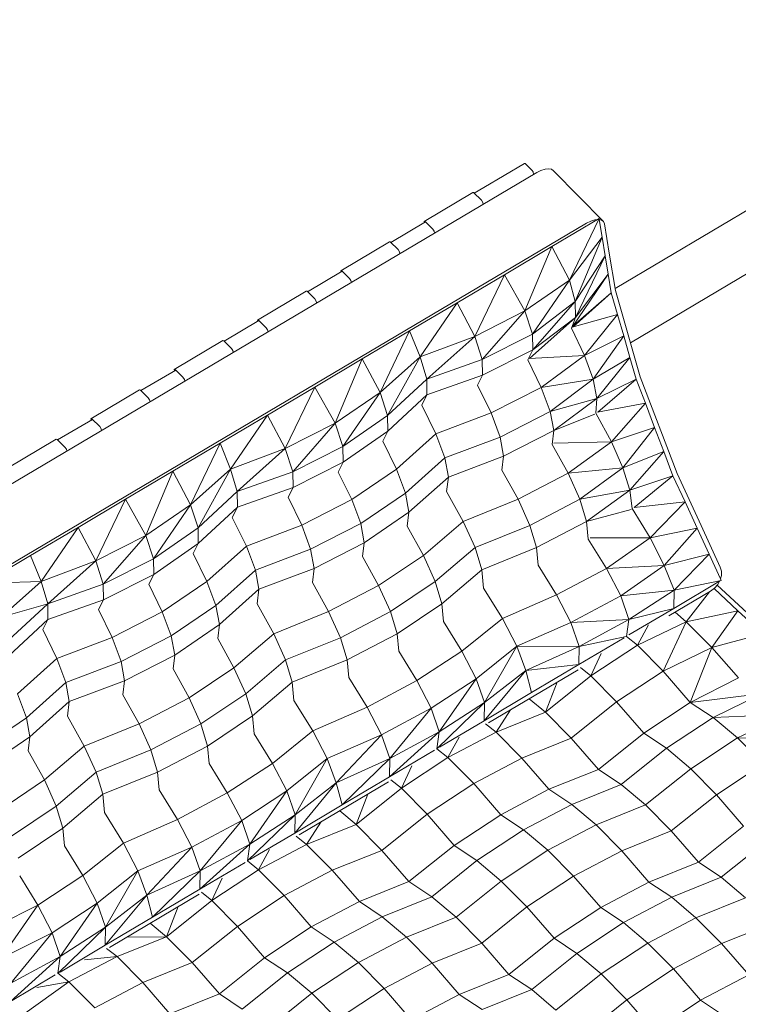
# Model space of a CAD drawing. Header units: millimetres. Extents: x -36631 to 27388, y -24993 to 6945.
# Tile 28 of 64: x -18768 to -18162, y -9602 to -8774. Entities that reach past the tile are written whole.
import ezdxf

# ---------------------------------------------------------------- set-up
doc = ezdxf.new("R2010")
doc.units = ezdxf.units.MM
doc.header["$MEASUREMENT"] = 0
doc.linetypes.add('Wipeout_Contour', pattern=[1000, 0, -1000])
doc.layers.add('Nuevo_09_EI_Mobiliari general', color=7, linetype='Continuous')
doc.layers.add('Nuevo_Ventanas Archicad', color=7, linetype='Continuous')
doc.layers.add('Nuevo_09_EI_Mobiliari general_Pluma_Nº__1', color=7, linetype='Continuous', lineweight=5)
doc.layers.add('Nuevo_Ventanas Archicad_Pluma_Nº__1', color=7, linetype='Continuous', lineweight=5)

# ---------------------------------------------------------------- blocks, each defined once
blk = doc.blocks.new('Elem Sección_344_1')
at = {"layer": 'Nuevo_Ventanas Archicad_Pluma_Nº__1', "color": 7, "linetype": 'Continuous', "lineweight": 5}
for p, q in [((-18266.14, -8999.71), (-18135.55, -8922.37)), ((-18120.89, -8967.1), (-18253.21, -9045.46))]:
    blk.add_line(p, q, dxfattribs=at)
at = {"color": 254, "linetype": 'Wipeout_Contour', "lineweight": 0, "ltscale": 80363.943938}
blk.add_wipeout([(-17456.96, -7785.31), (-19150.3, -8788.12), (-19144.06, -8795.1), (-17450.72, -7792.3)], dxfattribs=at).dxf.layer = 'Nuevo_Ventanas Archicad'
blk = doc.blocks.new('Elem Sección_355_1')
at = {"layer": 'Nuevo_09_EI_Mobiliari general_Pluma_Nº__1', "color": 7, "linetype": 'Continuous', "lineweight": 5}
for p, q in [((-18342.49, -8894.47), (-18376.82, -8914.8)), ((-18342.49, -8894.47), (-18342, -8894.5)), ((-18342, -8894.5), (-18335.89, -8900.47)), ((-18332.16, -8902.2), (-18950.08, -9268.14)), ((-18335.89, -8900.47), (-18335.16, -8901.64)), ((-18335.16, -8901.64), (-18334.71, -8903.71)), ((-18328.56, -8900.39), (-18332.16, -8902.2)), ((-18325.11, -8899.29), (-18328.56, -8900.39)), ((-18322.04, -8898.97), (-18325.11, -8899.29)), ((-18319.57, -8899.46), (-18322.04, -8898.97)), ((-18317.86, -8900.72), (-18319.57, -8899.46)), ((-18317.86, -8900.72), (-18275.88, -8943.43)), ((-18386.07, -8919.05), (-18427, -8943.29)), ((-18386.07, -8919.05), (-18385.29, -8919.09)), ((-18385.29, -8919.09), (-18378.67, -8925.55)), ((-18376.82, -8914.8), (-18384.83, -8919.54)), ((-18378.67, -8925.55), (-18377.51, -8927.41)), ((-18377.51, -8927.41), (-18377.19, -8928.87)), ((-18425.76, -8943.78), (-18454.99, -8961.09)), ((-18426.76, -8944.38), (-18427, -8943.29)), ((-18427, -8943.29), (-18426.22, -8943.33)), ((-18426.22, -8943.33), (-18419.6, -8949.79)), ((-18279.54, -8940.96), (-18319.45, -8964.6)), ((-18279.54, -8940.96), (-18304.45, -8992.86)), ((-18286.59, -8943.1), (-18290.19, -8944.91)), ((-18283.14, -8942), (-18286.59, -8943.1)), ((-18280.9, -8941.77), (-18283.14, -8942)), ((-18279.54, -8940.96), (-18279.4, -8941.81)), ((-18279.4, -8941.81), (-18276.98, -8956.58)), ((-18277.59, -8942.17), (-18279.4, -8941.81)), ((-18275.88, -8943.43), (-18277.59, -8942.17)), ((-18275.05, -8945.38), (-18275.88, -8943.43)), ((-18290.19, -8944.91), (-18908.11, -9310.84)), ((-18419.6, -8949.79), (-18418.44, -8951.65)), ((-18418.44, -8951.65), (-18418.12, -8953.11)), ((-18270.99, -8970.17), (-18275.05, -8945.38)), ((-18456.23, -8960.6), (-18497.16, -8984.84)), ((-18456.23, -8960.6), (-18455.46, -8960.64)), ((-18455.46, -8960.64), (-18448.84, -8967.11)), ((-18276.98, -8956.58), (-18304.45, -8992.86)), ((-18276.98, -8956.58), (-18299.78, -9010.64)), ((-18276.98, -8956.58), (-18274.42, -8972.2)), ((-18448.84, -8967.11), (-18447.67, -8968.96)), ((-18447.67, -8968.96), (-18447.36, -8970.42)), ((-18319.45, -8964.6), (-18359.36, -8988.23)), ((-18319.45, -8964.6), (-18342.25, -9018.65)), ((-18319.45, -8964.6), (-18304.45, -8992.86)), ((-18274.42, -8972.2), (-18299.78, -9010.64)), ((-18274.42, -8972.2), (-18299.33, -9024.1)), ((-18274.42, -8972.2), (-18271.86, -8987.82)), ((-18270.99, -8970.17), (-18265.86, -9001.41)), ((-18495.92, -8985.33), (-18525.16, -9002.65)), ((-18496.93, -8985.93), (-18497.16, -8984.84)), ((-18497.16, -8984.84), (-18496.39, -8984.88)), ((-18496.39, -8984.88), (-18489.77, -8991.35)), ((-18489.77, -8991.35), (-18488.6, -8993.2)), ((-18488.6, -8993.2), (-18488.29, -8994.66)), ((-18359.36, -8988.23), (-18399.26, -9011.86)), ((-18359.36, -8988.23), (-18384.27, -9040.13)), ((-18359.36, -8988.23), (-18342.25, -9018.65)), ((-18304.45, -8992.86), (-18342.25, -9018.65)), ((-18304.45, -8992.86), (-18335.72, -9038.31)), ((-18304.45, -8992.86), (-18299.78, -9010.64)), ((-18271.86, -8987.82), (-18302.2, -9032.24)), ((-18271.86, -8987.82), (-18299.33, -9024.1)), ((-18271.86, -8987.82), (-18269.3, -9003.44)), ((-18526.4, -9002.15), (-18567.33, -9026.39)), ((-18526.4, -9002.15), (-18525.62, -9002.19)), ((-18525.62, -9002.19), (-18519, -9008.66)), ((-18265.86, -9001.41), (-18244.97, -9074.13)), ((-18519, -9008.66), (-18517.84, -9010.51)), ((-18517.84, -9010.51), (-18517.53, -9011.98)), ((-18299.78, -9010.64), (-18335.72, -9038.31)), ((-18299.78, -9010.64), (-18335.51, -9051.54)), ((-18269.3, -9003.44), (-18301.45, -9032.03)), ((-18269.3, -9003.44), (-18301.24, -9030.84)), ((-18299.78, -9010.64), (-18299.33, -9024.1)), ((-18264.07, -9021.62), (-18269.3, -9003.44)), ((-18399.26, -9011.86), (-18439.17, -9035.5)), ((-18399.26, -9011.86), (-18430.39, -9057.44)), ((-18399.26, -9011.86), (-18384.27, -9040.13)), ((-18342.25, -9018.65), (-18384.27, -9040.13)), ((-18342.25, -9018.65), (-18377.97, -9059.55)), ((-18342.25, -9018.65), (-18335.72, -9038.31)), ((-18566.09, -9026.89), (-18595.33, -9044.2)), ((-18567.1, -9027.48), (-18567.33, -9026.39)), ((-18567.33, -9026.39), (-18566.55, -9026.43)), ((-18566.55, -9026.43), (-18559.93, -9032.9)), ((-18299.33, -9024.1), (-18338.25, -9058.71)), ((-18299.33, -9024.1), (-18335.51, -9051.54)), ((-18299.33, -9024.1), (-18302.89, -9033.15)), ((-18264.07, -9021.62), (-18302.2, -9032.24)), ((-18264.07, -9021.62), (-18291.96, -9056.14)), ((-18258.85, -9039.8), (-18264.07, -9021.62)), ((-18559.93, -9032.9), (-18558.77, -9034.75)), ((-18558.77, -9034.75), (-18558.46, -9036.22)), ((-18439.17, -9035.5), (-18479.08, -9059.13)), ((-18439.17, -9035.5), (-18464.08, -9087.4)), ((-18439.17, -9035.5), (-18430.39, -9057.44)), ((-18291.96, -9056.14), (-18302.89, -9033.15)), ((-18596.57, -9043.71), (-18637.5, -9067.95)), ((-18596.57, -9043.71), (-18595.79, -9043.75)), ((-18595.79, -9043.75), (-18589.17, -9050.21)), ((-18384.27, -9040.13), (-18430.39, -9057.44)), ((-18384.27, -9040.13), (-18424.79, -9076.16)), ((-18384.27, -9040.13), (-18377.97, -9059.55)), ((-18335.72, -9038.31), (-18377.97, -9059.55)), ((-18335.72, -9038.31), (-18335.51, -9051.54)), ((-18258.85, -9039.8), (-18291.96, -9056.14)), ((-18258.85, -9039.8), (-18284.69, -9076.17)), ((-18253.63, -9057.98), (-18258.85, -9039.8)), ((-18589.17, -9050.21), (-18588.01, -9052.07)), ((-18588.01, -9052.07), (-18587.69, -9053.53)), ((-18335.51, -9051.54), (-18377.77, -9072.78)), ((-18335.51, -9051.54), (-18339.68, -9059.78)), ((-18479.08, -9059.13), (-18518.98, -9082.76)), ((-18479.08, -9059.13), (-18501.87, -9113.18)), ((-18479.08, -9059.13), (-18464.08, -9087.4)), ((-18430.39, -9057.44), (-18464.08, -9087.4)), ((-18430.39, -9057.44), (-18457.79, -9106.82)), ((-18430.39, -9057.44), (-18424.79, -9076.16)), ((-18377.97, -9059.55), (-18424.79, -9076.16)), ((-18377.97, -9059.55), (-18377.77, -9072.78)), ((-18328.25, -9083.04), (-18339.68, -9059.78)), ((-18291.96, -9056.14), (-18338.25, -9058.71)), ((-18291.96, -9056.14), (-18328.25, -9083.04)), ((-18284.69, -9076.17), (-18291.96, -9056.14)), ((-18253.63, -9057.98), (-18284.69, -9076.17)), ((-18253.63, -9057.98), (-18281.51, -9092.5)), ((-18248.41, -9076.16), (-18253.63, -9057.98)), ((-18636.26, -9068.44), (-18665.49, -9085.75)), ((-18637.26, -9069.03), (-18637.5, -9067.95)), ((-18637.5, -9067.95), (-18636.72, -9067.99)), ((-18636.72, -9067.99), (-18630.1, -9074.45)), ((-18630.1, -9074.45), (-18628.94, -9076.31)), ((-18628.94, -9076.31), (-18628.62, -9077.77)), ((-18424.79, -9076.16), (-18457.79, -9106.82)), ((-18424.79, -9076.16), (-18424.58, -9089.38)), ((-18377.77, -9072.78), (-18424.58, -9089.38)), ((-18377.77, -9072.78), (-18381.98, -9081.11)), ((-18284.69, -9076.17), (-18328.25, -9083.04)), ((-18284.69, -9076.17), (-18320.76, -9103.28)), ((-18281.51, -9092.5), (-18284.69, -9076.17)), ((-18248.41, -9076.16), (-18281.51, -9092.5)), ((-18248.41, -9076.16), (-18280.72, -9103.88)), ((-18240.64, -9096.49), (-18248.41, -9076.16)), ((-18244.97, -9074.13), (-18213.91, -9155.45)), ((-18666.73, -9085.26), (-18707.66, -9109.5)), ((-18666.73, -9085.26), (-18665.96, -9085.3)), ((-18518.98, -9082.76), (-18558.89, -9106.39)), ((-18518.98, -9082.76), (-18543.9, -9134.66)), ((-18518.98, -9082.76), (-18501.87, -9113.18)), ((-18370.43, -9104.61), (-18381.98, -9081.11)), ((-18328.25, -9083.04), (-18370.43, -9104.61)), ((-18320.76, -9103.28), (-18328.25, -9083.04)), ((-18665.96, -9085.3), (-18659.34, -9091.77)), ((-18659.34, -9091.77), (-18658.17, -9093.62)), ((-18464.08, -9087.4), (-18501.87, -9113.18)), ((-18464.08, -9087.4), (-18495.34, -9132.84)), ((-18464.08, -9087.4), (-18457.79, -9106.82)), ((-18424.58, -9089.38), (-18457.58, -9120.04)), ((-18424.58, -9089.38), (-18428.93, -9097.97)), ((-18281.51, -9092.5), (-18320.76, -9103.28)), ((-18281.51, -9092.5), (-18317.81, -9119.4)), ((-18282.28, -9104.89), (-18281.51, -9092.5)), ((-18658.17, -9093.62), (-18657.86, -9095.08)), ((-18428.93, -9097.97), (-18417.02, -9122.2)), ((-18240.64, -9096.49), (-18280.85, -9103.9)), ((-18240.64, -9096.49), (-18269.2, -9129)), ((-18232.88, -9116.82), (-18240.64, -9096.49)), ((-18706.42, -9109.99), (-18735.66, -9127.31)), ((-18707.43, -9110.59), (-18707.66, -9109.5)), ((-18707.66, -9109.5), (-18706.89, -9109.54)), ((-18706.89, -9109.54), (-18700.27, -9116.01)), ((-18558.89, -9106.39), (-18598.8, -9130.03)), ((-18558.89, -9106.39), (-18590.02, -9151.97)), ((-18558.89, -9106.39), (-18543.9, -9134.66)), ((-18457.79, -9106.82), (-18495.34, -9132.84)), ((-18457.79, -9106.82), (-18457.58, -9120.04)), ((-18370.43, -9104.61), (-18417.02, -9122.2)), ((-18362.94, -9124.85), (-18370.43, -9104.61)), ((-18320.76, -9103.28), (-18362.94, -9124.85)), ((-18317.81, -9119.4), (-18320.76, -9103.28)), ((-18283.23, -9105.61), (-18317.81, -9119.4)), ((-18269.2, -9129), (-18282.28, -9104.89)), ((-18700.27, -9116.01), (-18699.1, -9117.86)), ((-18699.1, -9117.86), (-18698.79, -9119.32)), ((-18501.87, -9113.18), (-18543.9, -9134.66)), ((-18501.87, -9113.18), (-18537.6, -9154.08)), ((-18501.87, -9113.18), (-18495.34, -9132.84)), ((-18232.88, -9116.82), (-18269.2, -9129)), ((-18232.88, -9116.82), (-18259.51, -9150.84)), ((-18225.11, -9137.15), (-18232.88, -9116.82)), ((-18457.58, -9120.04), (-18495.14, -9146.07)), ((-18457.58, -9120.04), (-18461.8, -9128.38)), ((-18450.25, -9151.88), (-18417.02, -9122.2)), ((-18417.02, -9122.2), (-18409.53, -9142.44)), ((-18362.94, -9124.85), (-18409.53, -9142.44)), ((-18359.99, -9140.97), (-18362.94, -9124.85)), ((-18317.81, -9119.4), (-18359.99, -9140.97)), ((-18319.21, -9131.05), (-18317.81, -9119.4)), ((-18736.9, -9126.81), (-18777.83, -9151.05)), ((-18736.9, -9126.81), (-18736.12, -9126.85)), ((-18736.12, -9126.85), (-18729.5, -9133.32)), ((-18729.5, -9133.32), (-18728.34, -9135.17)), ((-18598.8, -9130.03), (-18638.71, -9153.66)), ((-18598.8, -9130.03), (-18623.71, -9181.93)), ((-18598.8, -9130.03), (-18590.02, -9151.97)), ((-18543.9, -9134.66), (-18590.02, -9151.97)), ((-18543.9, -9134.66), (-18584.42, -9170.69)), ((-18543.9, -9134.66), (-18537.6, -9154.08)), ((-18495.34, -9132.84), (-18537.6, -9154.08)), ((-18495.34, -9132.84), (-18495.14, -9146.07)), ((-18461.8, -9128.38), (-18450.25, -9151.88)), ((-18305.7, -9155.29), (-18319.21, -9131.05)), ((-18269.2, -9129), (-18317.69, -9129.99)), ((-18269.2, -9129), (-18305.7, -9155.29)), ((-18259.51, -9150.84), (-18269.2, -9129)), ((-18728.34, -9135.17), (-18728.03, -9136.64)), ((-18442.75, -9172.12), (-18409.53, -9142.44)), ((-18409.53, -9142.44), (-18406.58, -9158.56)), ((-18359.99, -9140.97), (-18406.58, -9158.56)), ((-18361.4, -9152.74), (-18359.99, -9140.97)), ((-18225.11, -9137.15), (-18259.51, -9150.84)), ((-18225.11, -9137.15), (-18253.67, -9169.65)), ((-18217.35, -9157.48), (-18225.11, -9137.15)), ((-18495.14, -9146.07), (-18537.39, -9167.31)), ((-18495.14, -9146.07), (-18499.31, -9154.32)), ((-18259.51, -9150.84), (-18305.7, -9155.29)), ((-18259.51, -9150.84), (-18295.79, -9177.3)), ((-18253.67, -9169.65), (-18259.51, -9150.84)), ((-18638.71, -9153.66), (-18678.61, -9177.29)), ((-18638.71, -9153.66), (-18661.5, -9207.72)), ((-18638.71, -9153.66), (-18623.71, -9181.93)), ((-18590.02, -9151.97), (-18623.71, -9181.93)), ((-18590.02, -9151.97), (-18617.42, -9201.35)), ((-18590.02, -9151.97), (-18584.42, -9170.69)), ((-18537.6, -9154.08), (-18584.42, -9170.69)), ((-18537.6, -9154.08), (-18537.39, -9167.31)), ((-18499.31, -9154.32), (-18487.88, -9177.57)), ((-18487.88, -9177.57), (-18450.25, -9151.88)), ((-18450.25, -9151.88), (-18442.75, -9172.12)), ((-18439.8, -9188.24), (-18406.58, -9158.56)), ((-18406.58, -9158.56), (-18408.04, -9170.69)), ((-18347.76, -9177.25), (-18361.4, -9152.74)), ((-18305.7, -9155.29), (-18347.76, -9177.25)), ((-18295.79, -9177.3), (-18305.7, -9155.29)), ((-18217.35, -9157.48), (-18253.67, -9169.65)), ((-18217.35, -9157.48), (-18249.95, -9184.21)), ((-18207.21, -9179.5), (-18217.35, -9157.48)), ((-18213.91, -9155.45), (-18193.65, -9199.49)), ((-18537.39, -9167.31), (-18584.21, -9183.91)), ((-18537.39, -9167.31), (-18541.61, -9175.64)), ((-18584.42, -9170.69), (-18617.42, -9201.35)), ((-18584.42, -9170.69), (-18584.21, -9183.91)), ((-18541.61, -9175.64), (-18530.06, -9199.15)), ((-18480.38, -9197.81), (-18442.75, -9172.12)), ((-18442.75, -9172.12), (-18439.8, -9188.24)), ((-18408.04, -9170.69), (-18393.97, -9195.95)), ((-18253.67, -9169.65), (-18295.79, -9177.3)), ((-18253.67, -9169.65), (-18290.17, -9195.95)), ((-18251.64, -9185.12), (-18253.67, -9169.65)), ((-18678.61, -9177.29), (-18718.52, -9200.93)), ((-18678.61, -9177.29), (-18703.53, -9229.2)), ((-18678.61, -9177.29), (-18661.5, -9207.72)), ((-18623.71, -9181.93), (-18661.5, -9207.72)), ((-18623.71, -9181.93), (-18654.97, -9227.37)), ((-18623.71, -9181.93), (-18617.42, -9201.35)), ((-18584.21, -9183.91), (-18617.21, -9214.58)), ((-18584.21, -9183.91), (-18588.55, -9192.51)), ((-18530.06, -9199.15), (-18487.88, -9177.57)), ((-18487.88, -9177.57), (-18480.38, -9197.81)), ((-18347.76, -9177.25), (-18393.97, -9195.95)), ((-18337.84, -9199.26), (-18347.76, -9177.25)), ((-18295.79, -9177.3), (-18337.84, -9199.26)), ((-18290.17, -9195.95), (-18295.79, -9177.3)), ((-18207.21, -9179.5), (-18250.14, -9184.23)), ((-18207.21, -9179.5), (-18236.71, -9209.79)), ((-18197.08, -9201.52), (-18207.21, -9179.5)), ((-18588.55, -9192.51), (-18576.65, -9216.73)), ((-18477.44, -9213.93), (-18439.8, -9188.24)), ((-18439.8, -9188.24), (-18441.22, -9200.01)), ((-18252.58, -9185.82), (-18290.17, -9195.95)), ((-18236.71, -9209.79), (-18251.64, -9185.12)), ((-18718.52, -9200.93), (-18758.43, -9224.56)), ((-18718.52, -9200.93), (-18749.65, -9246.51)), ((-18718.52, -9200.93), (-18703.53, -9229.2)), ((-18576.65, -9216.73), (-18530.06, -9199.15)), ((-18530.06, -9199.15), (-18522.57, -9219.38)), ((-18522.57, -9219.38), (-18480.38, -9197.81)), ((-18480.38, -9197.81), (-18477.44, -9213.93)), ((-18441.22, -9200.01), (-18427.57, -9224.51)), ((-18427.57, -9224.51), (-18393.97, -9195.95)), ((-18393.97, -9195.95), (-18384.06, -9217.96)), ((-18337.84, -9199.26), (-18384.06, -9217.96)), ((-18332.23, -9217.91), (-18337.84, -9199.26)), ((-18290.17, -9195.95), (-18332.23, -9217.91)), ((-18288.77, -9210.74), (-18290.17, -9195.95)), ((-18193.65, -9199.49), (-18177.57, -9234.43)), ((-18661.5, -9207.72), (-18703.53, -9229.2)), ((-18661.5, -9207.72), (-18697.23, -9248.61)), ((-18661.5, -9207.72), (-18654.97, -9227.37)), ((-18617.42, -9201.35), (-18654.97, -9227.37)), ((-18617.42, -9201.35), (-18617.21, -9214.58)), ((-18197.08, -9201.52), (-18236.71, -9209.79)), ((-18197.08, -9201.52), (-18224.8, -9232.94)), ((-18186.95, -9223.54), (-18197.08, -9201.52)), ((-18617.21, -9214.58), (-18654.76, -9240.6)), ((-18617.21, -9214.58), (-18621.42, -9222.91)), ((-18609.88, -9246.41), (-18576.65, -9216.73)), ((-18576.65, -9216.73), (-18569.15, -9236.97)), ((-18519.62, -9235.51), (-18477.44, -9213.93)), ((-18477.44, -9213.93), (-18478.84, -9225.58)), ((-18332.23, -9217.91), (-18378.44, -9236.61)), ((-18330.81, -9232.85), (-18332.23, -9217.91)), ((-18273.49, -9235.42), (-18288.77, -9210.74)), ((-18236.71, -9209.79), (-18287.24, -9209.71)), ((-18236.71, -9209.79), (-18273.49, -9235.42)), ((-18224.8, -9232.94), (-18236.71, -9209.79)), ((-18798.33, -9248.19), (-18758.43, -9224.56)), ((-18758.43, -9224.56), (-18749.65, -9246.51)), ((-18621.42, -9222.91), (-18609.88, -9246.41)), ((-18569.15, -9236.97), (-18522.57, -9219.38)), ((-18522.57, -9219.38), (-18519.62, -9235.51)), ((-18478.84, -9225.58), (-18465.33, -9249.82)), ((-18465.33, -9249.82), (-18427.57, -9224.51)), ((-18427.57, -9224.51), (-18417.66, -9246.52)), ((-18417.66, -9246.52), (-18384.06, -9217.96)), ((-18384.06, -9217.96), (-18378.44, -9236.61)), ((-18186.95, -9223.54), (-18224.8, -9232.94)), ((-18186.95, -9223.54), (-18216.44, -9253.83)), ((-18177.37, -9244.36), (-18186.95, -9223.54)), ((-18703.53, -9229.2), (-18749.65, -9246.51)), ((-18703.53, -9229.2), (-18744.05, -9265.22)), ((-18703.53, -9229.2), (-18697.23, -9248.61)), ((-18654.97, -9227.37), (-18697.23, -9248.61)), ((-18654.97, -9227.37), (-18654.76, -9240.6)), ((-18315.37, -9257.8), (-18330.81, -9232.85)), ((-18224.8, -9232.94), (-18273.49, -9235.42)), ((-18224.8, -9232.94), (-18261.39, -9258.7)), ((-18216.44, -9253.83), (-18224.8, -9232.94)), ((-18177.57, -9234.43), (-18176.59, -9237.85)), ((-18654.76, -9240.6), (-18697.02, -9261.84)), ((-18654.76, -9240.6), (-18658.94, -9248.85)), ((-18602.38, -9266.65), (-18569.15, -9236.97)), ((-18569.15, -9236.97), (-18566.21, -9253.09)), ((-18566.21, -9253.09), (-18519.62, -9235.51)), ((-18519.62, -9235.51), (-18521.03, -9247.28)), ((-18412.04, -9265.17), (-18378.44, -9236.61)), ((-18378.44, -9236.61), (-18376.97, -9252.01)), ((-18273.49, -9235.42), (-18315.37, -9257.8)), ((-18261.39, -9258.7), (-18273.49, -9235.42)), ((-18176.62, -9241.58), (-18177.37, -9244.36)), ((-18176.59, -9237.85), (-18176.62, -9241.58)), ((-18798.33, -9248.19), (-18749.65, -9246.51)), ((-18783.34, -9276.46), (-18749.65, -9246.51)), ((-18749.65, -9246.51), (-18744.05, -9265.22)), ((-18697.23, -9248.61), (-18744.05, -9265.22)), ((-18697.23, -9248.61), (-18697.02, -9261.84)), ((-18658.94, -9248.85), (-18647.51, -9272.1)), ((-18647.51, -9272.1), (-18609.88, -9246.41)), ((-18609.88, -9246.41), (-18602.38, -9266.65)), ((-18521.03, -9247.28), (-18507.39, -9271.78)), ((-18507.39, -9271.78), (-18465.33, -9249.82)), ((-18465.33, -9249.82), (-18455.42, -9271.83)), ((-18455.42, -9271.83), (-18417.66, -9246.52)), ((-18417.66, -9246.52), (-18412.04, -9265.17)), ((-18178.17, -9246.36), (-18216.72, -9269.19)), ((-18176.81, -9245.56), (-18216.44, -9253.83)), ((-18179.6, -9249), (-18182.35, -9252.17)), ((-18032.91, -9386.26), (-18180.11, -9249.58)), ((-18178.17, -9246.36), (-18179.6, -9249)), ((-18176.81, -9245.56), (-18178.17, -9246.36)), ((-18176.81, -9245.56), (-18177.37, -9244.36)), ((-18599.43, -9282.77), (-18566.21, -9253.09)), ((-18566.21, -9253.09), (-18567.67, -9265.23)), ((-18361.06, -9277.73), (-18376.97, -9252.01)), ((-18315.37, -9257.8), (-18361.06, -9277.73)), ((-18303.26, -9281.08), (-18315.37, -9257.8)), ((-18261.39, -9258.7), (-18303.26, -9281.08)), ((-18216.44, -9253.83), (-18261.39, -9258.7)), ((-18254.58, -9278.6), (-18261.39, -9258.7)), ((-18216.44, -9253.83), (-18254.58, -9278.6)), ((-18185.72, -9254.69), (-18220.9, -9275.52)), ((-18216.72, -9269.19), (-18216.44, -9253.83)), ((-18186.46, -9255.13), (-18206.31, -9280.33)), ((-18182.35, -9252.17), (-18185.72, -9254.69)), ((-18182.68, -9252.41), (-18162.59, -9271.07)), ((-18783.34, -9276.46), (-18744.05, -9265.22)), ((-18777.05, -9295.88), (-18744.05, -9265.22)), ((-18744.05, -9265.22), (-18743.84, -9278.45)), ((-18697.02, -9261.84), (-18743.84, -9278.45)), ((-18697.02, -9261.84), (-18701.24, -9270.18)), ((-18640.01, -9292.34), (-18602.38, -9266.65)), ((-18602.38, -9266.65), (-18599.43, -9282.77)), ((-18567.67, -9265.23), (-18553.6, -9290.49)), ((-18449.8, -9290.48), (-18412.04, -9265.17)), ((-18412.04, -9265.17), (-18410.62, -9280.11)), ((-18701.24, -9270.18), (-18689.69, -9293.68)), ((-18689.69, -9293.68), (-18647.51, -9272.1)), ((-18647.51, -9272.1), (-18640.01, -9292.34)), ((-18553.6, -9290.49), (-18507.39, -9271.78)), ((-18507.39, -9271.78), (-18497.47, -9293.79)), ((-18497.47, -9293.79), (-18455.42, -9271.83)), ((-18455.42, -9271.83), (-18449.8, -9290.48)), ((-18216.72, -9269.19), (-18254.58, -9278.6)), ((-18216.72, -9269.19), (-18254.47, -9291.54)), ((-18215.62, -9272.39), (-18206.31, -9280.33)), ((-18162.59, -9271.07), (-18206.31, -9280.33)), ((-18162.59, -9271.07), (-18184.72, -9301.94)), ((-18162.59, -9271.07), (-18141.55, -9290.6)), ((-18776.84, -9309.11), (-18743.84, -9278.45)), ((-18743.84, -9278.45), (-18748.18, -9287.04)), ((-18637.07, -9308.46), (-18599.43, -9282.77)), ((-18599.43, -9282.77), (-18600.85, -9294.54)), ((-18395.18, -9305.06), (-18410.62, -9280.11)), ((-18395.18, -9305.06), (-18361.06, -9277.73)), ((-18348.96, -9301.01), (-18361.06, -9277.73)), ((-18303.26, -9281.08), (-18348.96, -9301.01)), ((-18254.58, -9278.6), (-18303.26, -9281.08)), ((-18296.26, -9301.1), (-18303.26, -9281.08)), ((-18254.58, -9278.6), (-18296.26, -9301.1)), ((-18256.62, -9292.74), (-18254.58, -9278.6)), ((-18206.31, -9280.33), (-18247.25, -9300.07)), ((-18237.89, -9283.04), (-18247.25, -9300.07)), ((-18206.31, -9280.33), (-18225.6, -9321.91)), ((-18206.31, -9280.33), (-18184.72, -9301.94)), ((-18748.18, -9287.04), (-18736.28, -9311.27)), ((-18682.2, -9313.92), (-18640.01, -9292.34)), ((-18640.01, -9292.34), (-18637.07, -9308.46)), ((-18587.2, -9319.05), (-18553.6, -9290.49)), ((-18553.6, -9290.49), (-18543.68, -9312.49)), ((-18491.85, -9312.44), (-18449.8, -9290.48)), ((-18449.8, -9290.48), (-18448.4, -9305.27)), ((-18141.55, -9290.6), (-18184.72, -9301.94)), ((-18736.28, -9311.27), (-18689.69, -9293.68)), ((-18689.69, -9293.68), (-18682.2, -9313.92)), ((-18600.85, -9294.54), (-18587.2, -9319.05)), ((-18543.68, -9312.49), (-18497.47, -9293.79)), ((-18497.47, -9293.79), (-18491.85, -9312.44)), ((-18258.57, -9293.98), (-18296.54, -9316.46)), ((-18256.83, -9292.87), (-18296.26, -9301.1)), ((-18247.25, -9300.07), (-18286.54, -9326)), ((-18256.62, -9292.74), (-18247.25, -9300.07)), ((-18247.25, -9300.07), (-18225.6, -9321.91)), ((-18679.25, -9330.04), (-18637.07, -9308.46)), ((-18637.07, -9308.46), (-18638.47, -9320.11)), ((-18433.12, -9329.96), (-18448.4, -9305.27)), ((-18433.12, -9329.96), (-18395.18, -9305.06)), ((-18383.08, -9328.34), (-18395.18, -9305.06)), ((-18383.08, -9328.34), (-18348.96, -9301.01)), ((-18376.07, -9348.36), (-18348.96, -9301.01)), ((-18341.37, -9321.4), (-18348.96, -9301.01)), ((-18296.26, -9301.1), (-18348.96, -9301.01)), ((-18296.26, -9301.1), (-18341.37, -9321.4)), ((-18296.54, -9316.46), (-18296.26, -9301.1)), ((-18277.81, -9307.17), (-18286.54, -9326)), ((-18184.72, -9301.94), (-18225.6, -9321.91)), ((-18184.72, -9301.94), (-18202.74, -9348.28)), ((-18184.72, -9301.94), (-18162.05, -9327.62)), ((-18769.51, -9340.94), (-18736.28, -9311.27)), ((-18736.28, -9311.27), (-18728.78, -9331.5)), ((-18728.78, -9331.5), (-18682.2, -9313.92)), ((-18682.2, -9313.92), (-18679.25, -9330.04)), ((-18577.29, -9341.05), (-18543.68, -9312.49)), ((-18543.68, -9312.49), (-18538.07, -9331.14)), ((-18538.07, -9331.14), (-18491.85, -9312.44)), ((-18491.85, -9312.44), (-18490.44, -9327.38)), ((-18296.54, -9316.46), (-18341.37, -9321.4)), ((-18296.54, -9316.46), (-18336.44, -9340.09)), ((-18638.47, -9320.11), (-18624.96, -9344.36)), ((-18624.96, -9344.36), (-18587.2, -9319.05)), ((-18587.2, -9319.05), (-18577.29, -9341.05)), ((-18376.35, -9363.72), (-18341.37, -9321.4)), ((-18376.07, -9348.36), (-18341.37, -9321.4)), ((-18297.25, -9320.74), (-18372.61, -9365.37)), ((-18336.44, -9340.09), (-18341.37, -9321.4)), ((-18295.35, -9319.04), (-18286.54, -9326)), ((-18225.6, -9321.91), (-18264.89, -9347.84)), ((-18225.6, -9321.91), (-18202.74, -9348.28)), ((-18762.01, -9361.18), (-18728.78, -9331.5)), ((-18728.78, -9331.5), (-18725.84, -9347.63)), ((-18725.84, -9347.63), (-18679.25, -9330.04)), ((-18679.25, -9330.04), (-18680.66, -9341.81)), ((-18571.67, -9359.71), (-18538.07, -9331.14)), ((-18538.07, -9331.14), (-18536.6, -9346.55)), ((-18475, -9352.33), (-18490.44, -9327.38)), ((-18475, -9352.33), (-18433.12, -9329.96)), ((-18421.02, -9353.23), (-18433.12, -9329.96)), ((-18421.02, -9353.23), (-18383.08, -9328.34)), ((-18414.21, -9373.13), (-18383.08, -9328.34)), ((-18376.07, -9348.36), (-18383.08, -9328.34)), ((-18286.54, -9326), (-18324.64, -9356.47)), ((-18314.78, -9331.12), (-18324.64, -9356.47)), ((-18286.54, -9326), (-18264.89, -9347.84)), ((-18162.05, -9327.62), (-18202.74, -9348.28)), ((-18769.51, -9340.94), (-18762.01, -9361.18)), ((-18680.66, -9341.81), (-18667.01, -9366.31)), ((-18615.05, -9366.37), (-18577.29, -9341.05)), ((-18577.29, -9341.05), (-18571.67, -9359.71)), ((-18376.35, -9363.72), (-18336.44, -9340.09)), ((-18142.63, -9341.01), (-18202.74, -9348.28)), ((-18142.63, -9341.01), (-18183.51, -9360.98)), ((-18759.06, -9377.31), (-18725.84, -9347.63)), ((-18725.84, -9347.63), (-18727.29, -9359.76)), ((-18667.01, -9366.31), (-18624.96, -9344.36)), ((-18624.96, -9344.36), (-18615.05, -9366.37)), ((-18520.69, -9372.26), (-18536.6, -9346.55)), ((-18416.05, -9387.16), (-18376.07, -9348.36)), ((-18414.21, -9373.13), (-18376.07, -9348.36)), ((-18376.35, -9363.72), (-18376.07, -9348.36)), ((-18338.48, -9345.15), (-18324.64, -9356.47)), ((-18264.89, -9347.84), (-18302.99, -9378.3)), ((-18264.89, -9347.84), (-18242.04, -9374.21)), ((-18202.74, -9348.28), (-18242.04, -9374.21)), ((-18183.51, -9360.98), (-18202.74, -9348.28)), ((-18520.69, -9372.26), (-18475, -9352.33)), ((-18462.89, -9375.61), (-18475, -9352.33)), ((-18462.89, -9375.61), (-18421.02, -9353.23)), ((-18455.89, -9395.63), (-18421.02, -9353.23)), ((-18414.21, -9373.13), (-18421.02, -9353.23)), ((-18354.29, -9354.52), (-18366.36, -9373.27)), ((-18324.64, -9356.47), (-18366.36, -9373.27)), ((-18324.64, -9356.47), (-18302.99, -9378.3)), ((-18122.14, -9358.48), (-18183.51, -9360.98)), ((-18122.14, -9358.48), (-18163.08, -9378.22)), ((-18799.64, -9386.88), (-18762.01, -9361.18)), ((-18762.01, -9361.18), (-18759.06, -9377.31)), ((-18727.29, -9359.76), (-18713.23, -9385.02)), ((-18713.23, -9385.02), (-18667.01, -9366.31)), ((-18667.01, -9366.31), (-18657.1, -9388.32)), ((-18657.1, -9388.32), (-18615.05, -9366.37)), ((-18615.05, -9366.37), (-18609.43, -9385.02)), ((-18609.43, -9385.02), (-18571.67, -9359.71)), ((-18571.67, -9359.71), (-18570.25, -9374.65)), ((-18414.1, -9386.08), (-18376.35, -9363.72)), ((-18375.16, -9366.3), (-18366.36, -9373.27)), ((-18183.51, -9360.98), (-18222.81, -9386.91)), ((-18163.08, -9378.22), (-18183.51, -9360.98)), ((-18554.81, -9399.6), (-18570.25, -9374.65)), ((-18554.81, -9399.6), (-18520.69, -9372.26)), ((-18508.58, -9395.54), (-18520.69, -9372.26)), ((-18456.17, -9410.99), (-18414.21, -9373.13)), ((-18455.89, -9395.63), (-18414.21, -9373.13)), ((-18416.25, -9387.28), (-18414.21, -9373.13)), ((-18366.36, -9373.27), (-18406.87, -9394.6)), ((-18366.36, -9373.27), (-18344.71, -9395.1)), ((-18242.04, -9374.21), (-18280.14, -9404.67)), ((-18222.81, -9386.91), (-18242.04, -9374.21)), ((-18796.69, -9403), (-18759.06, -9377.31)), ((-18759.06, -9377.31), (-18760.48, -9389.08)), ((-18508.58, -9395.54), (-18462.89, -9375.61)), ((-18501, -9415.93), (-18462.89, -9375.61)), ((-18455.89, -9395.63), (-18462.89, -9375.61)), ((-18397.52, -9377.57), (-18406.87, -9394.6)), ((-18302.99, -9378.3), (-18344.71, -9395.1)), ((-18302.99, -9378.3), (-18280.14, -9404.67)), ((-18163.08, -9378.22), (-18202.38, -9404.15)), ((-18141.43, -9400.05), (-18163.08, -9378.22)), ((-18100.55, -9380.08), (-18163.08, -9378.22)), ((-18760.48, -9389.08), (-18746.83, -9413.58)), ((-18746.83, -9413.58), (-18713.23, -9385.02)), ((-18713.23, -9385.02), (-18703.31, -9407.03)), ((-18703.31, -9407.03), (-18657.1, -9388.32)), ((-18657.1, -9388.32), (-18651.48, -9406.97)), ((-18651.48, -9406.97), (-18609.43, -9385.02)), ((-18609.43, -9385.02), (-18608.03, -9399.8)), ((-18456.17, -9410.99), (-18418.2, -9388.51)), ((-18416.25, -9387.28), (-18406.87, -9394.6)), ((-18222.81, -9386.91), (-18260.91, -9417.38)), ((-18202.38, -9404.15), (-18222.81, -9386.91)), ((-18592.75, -9424.49), (-18608.03, -9399.8)), ((-18592.75, -9424.49), (-18554.81, -9399.6)), ((-18542.71, -9422.87), (-18554.81, -9399.6)), ((-18542.71, -9422.87), (-18508.58, -9395.54)), ((-18535.7, -9442.89), (-18508.58, -9395.54)), ((-18501, -9415.93), (-18508.58, -9395.54)), ((-18501, -9415.93), (-18455.89, -9395.63)), ((-18496.07, -9434.62), (-18455.89, -9395.63)), ((-18456.17, -9410.99), (-18455.89, -9395.63)), ((-18406.87, -9394.6), (-18446.17, -9420.53)), ((-18406.87, -9394.6), (-18385.22, -9416.44)), ((-18344.71, -9395.1), (-18385.22, -9416.44)), ((-18344.71, -9395.1), (-18321.86, -9421.47)), ((-18141.43, -9400.05), (-18180.73, -9425.98)), ((-18736.92, -9435.59), (-18703.31, -9407.03)), ((-18703.31, -9407.03), (-18697.69, -9425.68)), ((-18697.69, -9425.68), (-18651.48, -9406.97)), ((-18651.48, -9406.97), (-18650.07, -9421.91)), ((-18437.44, -9401.7), (-18446.17, -9420.53)), ((-18321.86, -9421.47), (-18280.14, -9404.67)), ((-18260.91, -9417.38), (-18280.14, -9404.67)), ((-18202.38, -9404.15), (-18240.47, -9434.62)), ((-18180.73, -9425.98), (-18202.38, -9404.15)), ((-18784.59, -9438.89), (-18746.83, -9413.58)), ((-18746.83, -9413.58), (-18736.92, -9435.59)), ((-18535.98, -9458.26), (-18501, -9415.93)), ((-18535.7, -9442.89), (-18501, -9415.93)), ((-18456.88, -9415.27), (-18532.24, -9459.9)), ((-18496.07, -9434.62), (-18501, -9415.93)), ((-18496.07, -9434.62), (-18456.17, -9410.99)), ((-18454.98, -9413.57), (-18446.17, -9420.53)), ((-18385.22, -9416.44), (-18424.52, -9442.37)), ((-18385.22, -9416.44), (-18362.37, -9442.81)), ((-18634.62, -9446.86), (-18650.07, -9421.91)), ((-18634.62, -9446.86), (-18592.75, -9424.49)), ((-18580.65, -9447.77), (-18592.75, -9424.49)), ((-18580.65, -9447.77), (-18542.71, -9422.87)), ((-18573.84, -9467.66), (-18542.71, -9422.87)), ((-18535.7, -9442.89), (-18542.71, -9422.87)), ((-18446.17, -9420.53), (-18484.27, -9451)), ((-18446.17, -9420.53), (-18424.52, -9442.37)), ((-18362.37, -9442.81), (-18321.86, -9421.47)), ((-18302.63, -9434.18), (-18321.86, -9421.47)), ((-18302.63, -9434.18), (-18260.91, -9417.38)), ((-18240.47, -9434.62), (-18260.91, -9417.38)), ((-18731.3, -9454.24), (-18697.69, -9425.68)), ((-18697.69, -9425.68), (-18696.23, -9441.08)), ((-18474.41, -9425.65), (-18484.27, -9451)), ((-18180.73, -9425.98), (-18218.82, -9456.45)), ((-18157.88, -9452.35), (-18180.73, -9425.98)), ((-18774.68, -9460.9), (-18736.92, -9435.59)), ((-18736.92, -9435.59), (-18731.3, -9454.24)), ((-18680.32, -9466.8), (-18696.23, -9441.08)), ((-18535.98, -9458.26), (-18496.07, -9434.62)), ((-18498.11, -9439.69), (-18484.27, -9451)), ((-18343.14, -9455.51), (-18302.63, -9434.18)), ((-18282.19, -9451.42), (-18302.63, -9434.18)), ((-18282.19, -9451.42), (-18240.47, -9434.62)), ((-18218.82, -9456.45), (-18240.47, -9434.62)), ((-18680.32, -9466.8), (-18634.62, -9446.86)), ((-18622.52, -9470.14), (-18634.62, -9446.86)), ((-18622.52, -9470.14), (-18580.65, -9447.77)), ((-18615.52, -9490.16), (-18580.65, -9447.77)), ((-18573.84, -9467.66), (-18580.65, -9447.77)), ((-18575.68, -9481.69), (-18535.7, -9442.89)), ((-18573.84, -9467.66), (-18535.7, -9442.89)), ((-18535.98, -9458.26), (-18535.7, -9442.89)), ((-18513.92, -9449.05), (-18525.99, -9467.8)), ((-18424.52, -9442.37), (-18462.62, -9472.84)), ((-18424.52, -9442.37), (-18401.67, -9468.74)), ((-18401.67, -9468.74), (-18362.37, -9442.81)), ((-18343.14, -9455.51), (-18362.37, -9442.81)), ((-18769.06, -9479.55), (-18731.3, -9454.24)), ((-18731.3, -9454.24), (-18729.88, -9469.18)), ((-18573.73, -9480.61), (-18535.98, -9458.26)), ((-18484.27, -9451), (-18525.99, -9467.8)), ((-18484.27, -9451), (-18462.62, -9472.84)), ((-18382.44, -9481.44), (-18343.14, -9455.51)), ((-18322.71, -9472.75), (-18343.14, -9455.51)), ((-18322.71, -9472.75), (-18282.19, -9451.42)), ((-18260.54, -9473.25), (-18282.19, -9451.42)), ((-18260.54, -9473.25), (-18218.82, -9456.45)), ((-18195.97, -9482.82), (-18218.82, -9456.45)), ((-18157.88, -9452.35), (-18195.97, -9482.82)), ((-18534.79, -9460.84), (-18525.99, -9467.8)), ((-18138.65, -9465.06), (-18176.74, -9495.52)), ((-18714.44, -9494.13), (-18729.88, -9469.18)), ((-18714.44, -9494.13), (-18680.32, -9466.8)), ((-18668.21, -9490.08), (-18680.32, -9466.8)), ((-18668.21, -9490.08), (-18622.52, -9470.14)), ((-18660.63, -9510.47), (-18622.52, -9470.14)), ((-18615.52, -9490.16), (-18622.52, -9470.14)), ((-18615.79, -9505.52), (-18573.84, -9467.66)), ((-18615.52, -9490.16), (-18573.84, -9467.66)), ((-18575.88, -9481.81), (-18573.84, -9467.66)), ((-18525.99, -9467.8), (-18566.5, -9489.14)), ((-18557.15, -9472.11), (-18566.5, -9489.14)), ((-18525.99, -9467.8), (-18504.34, -9489.63)), ((-18462.62, -9472.84), (-18504.34, -9489.63)), ((-18462.62, -9472.84), (-18439.77, -9499.21)), ((-18439.77, -9499.21), (-18401.67, -9468.74)), ((-18382.44, -9481.44), (-18401.67, -9468.74)), ((-18362.01, -9498.68), (-18322.71, -9472.75)), ((-18301.06, -9494.59), (-18322.71, -9472.75)), ((-18301.06, -9494.59), (-18260.54, -9473.25)), ((-18237.69, -9499.62), (-18260.54, -9473.25)), ((-18615.79, -9505.52), (-18577.83, -9483.04)), ((-18575.88, -9481.81), (-18566.5, -9489.14)), ((-18420.54, -9511.91), (-18382.44, -9481.44)), ((-18362.01, -9498.68), (-18382.44, -9481.44)), ((-18237.69, -9499.62), (-18195.97, -9482.82)), ((-18176.74, -9495.52), (-18195.97, -9482.82)), ((-18702.34, -9517.41), (-18668.21, -9490.08)), ((-18695.33, -9537.43), (-18668.21, -9490.08)), ((-18660.63, -9510.47), (-18668.21, -9490.08)), ((-18660.63, -9510.47), (-18615.52, -9490.16)), ((-18655.7, -9529.16), (-18615.52, -9490.16)), ((-18615.79, -9505.52), (-18615.52, -9490.16)), ((-18566.5, -9489.14), (-18605.8, -9515.07)), ((-18566.5, -9489.14), (-18544.85, -9510.97)), ((-18504.34, -9489.63), (-18544.85, -9510.97)), ((-18504.34, -9489.63), (-18481.48, -9516.01)), ((-18752.38, -9519.02), (-18767.66, -9494.33)), ((-18752.38, -9519.02), (-18714.44, -9494.13)), ((-18702.34, -9517.41), (-18714.44, -9494.13)), ((-18597.06, -9496.23), (-18605.8, -9515.07)), ((-18481.48, -9516.01), (-18439.77, -9499.21)), ((-18420.54, -9511.91), (-18439.77, -9499.21)), ((-18400.1, -9529.15), (-18362.01, -9498.68)), ((-18340.36, -9520.52), (-18362.01, -9498.68)), ((-18340.36, -9520.52), (-18301.06, -9494.59)), ((-18278.21, -9520.96), (-18301.06, -9494.59)), ((-18278.21, -9520.96), (-18237.69, -9499.62)), ((-18218.46, -9512.32), (-18237.69, -9499.62)), ((-18218.46, -9512.32), (-18176.74, -9495.52)), ((-18156.31, -9512.76), (-18176.74, -9495.52)), ((-18655.7, -9529.16), (-18615.79, -9505.52)), ((-18695.61, -9552.79), (-18660.63, -9510.47)), ((-18695.33, -9537.43), (-18660.63, -9510.47)), ((-18616.51, -9509.8), (-18692.1, -9554.57)), ((-18655.7, -9529.16), (-18660.63, -9510.47)), ((-18605.8, -9515.07), (-18643.9, -9545.53)), ((-18614.61, -9508.1), (-18605.8, -9515.07)), ((-18605.8, -9515.07), (-18584.15, -9536.9)), ((-18544.85, -9510.97), (-18584.15, -9536.9)), ((-18544.85, -9510.97), (-18522, -9537.34)), ((-18522, -9537.34), (-18481.48, -9516.01)), ((-18462.25, -9528.71), (-18481.48, -9516.01)), ((-18462.25, -9528.71), (-18420.54, -9511.91)), ((-18400.1, -9529.15), (-18420.54, -9511.91)), ((-18258.98, -9533.66), (-18218.46, -9512.32)), ((-18198.03, -9529.56), (-18218.46, -9512.32)), ((-18198.03, -9529.56), (-18156.31, -9512.76)), ((-18795.41, -9540.65), (-18752.38, -9519.02)), ((-18783.5, -9563.81), (-18752.38, -9519.02)), ((-18740.27, -9542.3), (-18752.38, -9519.02)), ((-18740.27, -9542.3), (-18702.34, -9517.41)), ((-18733.46, -9562.19), (-18702.34, -9517.41)), ((-18695.33, -9537.43), (-18702.34, -9517.41)), ((-18634.04, -9520.18), (-18643.9, -9545.53)), ((-18378.45, -9550.98), (-18340.36, -9520.52)), ((-18317.5, -9546.89), (-18340.36, -9520.52)), ((-18317.5, -9546.89), (-18278.21, -9520.96)), ((-18258.98, -9533.66), (-18278.21, -9520.96)), ((-18695.61, -9552.79), (-18655.7, -9529.16)), ((-18502.77, -9550.04), (-18462.25, -9528.71)), ((-18441.82, -9545.95), (-18462.25, -9528.71)), ((-18441.82, -9545.95), (-18400.1, -9529.15)), ((-18378.45, -9550.98), (-18400.1, -9529.15)), ((-18238.54, -9550.9), (-18198.03, -9529.56)), ((-18176.38, -9551.4), (-18198.03, -9529.56)), ((-18735.31, -9576.22), (-18695.33, -9537.43)), ((-18733.46, -9562.19), (-18695.33, -9537.43)), ((-18695.61, -9552.79), (-18695.33, -9537.43)), ((-18657.74, -9534.22), (-18643.9, -9545.53)), ((-18584.15, -9536.9), (-18622.25, -9567.37)), ((-18584.15, -9536.9), (-18561.3, -9563.27)), ((-18561.3, -9563.27), (-18522, -9537.34)), ((-18502.77, -9550.04), (-18522, -9537.34)), ((-18298.27, -9559.59), (-18258.98, -9533.66)), ((-18238.54, -9550.9), (-18258.98, -9533.66)), ((-18176.38, -9551.4), (-18134.66, -9534.6)), ((-18783.5, -9563.81), (-18740.27, -9542.3)), ((-18775.14, -9584.69), (-18740.27, -9542.3)), ((-18733.46, -9562.19), (-18740.27, -9542.3)), ((-18685.62, -9562.33), (-18643.9, -9545.53)), ((-18677.7, -9546.04), (-18643.9, -9545.53)), ((-18643.9, -9545.53), (-18622.25, -9567.37)), ((-18482.34, -9567.28), (-18441.82, -9545.95)), ((-18420.17, -9567.78), (-18441.82, -9545.95)), ((-18355.6, -9577.35), (-18317.5, -9546.89)), ((-18298.27, -9559.59), (-18317.5, -9546.89)), ((-18733.57, -9575.27), (-18695.61, -9552.79)), ((-18694.42, -9555.37), (-18685.62, -9562.33)), ((-18542.07, -9575.97), (-18502.77, -9550.04)), ((-18482.34, -9567.28), (-18502.77, -9550.04)), ((-18420.17, -9567.78), (-18378.45, -9550.98)), ((-18355.6, -9577.35), (-18378.45, -9550.98)), ((-18277.84, -9576.83), (-18238.54, -9550.9)), ((-18216.89, -9572.73), (-18238.54, -9550.9)), ((-18216.89, -9572.73), (-18176.38, -9551.4)), ((-18153.52, -9577.77), (-18176.38, -9551.4)), ((-18775.42, -9600.06), (-18733.46, -9562.19)), ((-18775.14, -9584.69), (-18733.46, -9562.19)), ((-18735.5, -9576.34), (-18733.46, -9562.19)), ((-18726.13, -9583.67), (-18685.62, -9562.33)), ((-18713.03, -9564.91), (-18685.62, -9562.33)), ((-18685.62, -9562.33), (-18663.97, -9584.17)), ((-18599.39, -9593.74), (-18561.3, -9563.27)), ((-18542.07, -9575.97), (-18561.3, -9563.27)), ((-18336.37, -9590.06), (-18298.27, -9559.59)), ((-18277.84, -9576.83), (-18298.27, -9559.59)), ((-18663.97, -9584.17), (-18622.25, -9567.37)), ((-18622.25, -9567.37), (-18599.39, -9593.74)), ((-18521.64, -9593.21), (-18482.34, -9567.28)), ((-18460.69, -9589.12), (-18482.34, -9567.28)), ((-18460.69, -9589.12), (-18420.17, -9567.78)), ((-18397.32, -9594.15), (-18420.17, -9567.78)), ((-18256.19, -9598.66), (-18216.89, -9572.73)), ((-18194.04, -9599.1), (-18216.89, -9572.73)), ((-18775.42, -9600.06), (-18737.68, -9577.7)), ((-18735.5, -9576.34), (-18726.13, -9583.67)), ((-18580.16, -9606.44), (-18542.07, -9575.97)), ((-18521.64, -9593.21), (-18542.07, -9575.97)), ((-18397.32, -9594.15), (-18355.6, -9577.35)), ((-18336.37, -9590.06), (-18355.6, -9577.35)), ((-18315.94, -9607.3), (-18277.84, -9576.83)), ((-18256.19, -9598.66), (-18277.84, -9576.83)), ((-18194.04, -9599.1), (-18153.52, -9577.77)), ((-18765.01, -9611.2), (-18726.13, -9583.67)), ((-18753.31, -9588.27), (-18726.13, -9583.67)), ((-18726.13, -9583.67), (-18704.48, -9605.5)), ((-18704.48, -9605.5), (-18663.97, -9584.17)), ((-18663.97, -9584.17), (-18641.11, -9610.54)), ((-18499.99, -9615.05), (-18460.69, -9589.12)), ((-18437.84, -9615.49), (-18460.69, -9589.12)), ((-18378.09, -9606.86), (-18336.37, -9590.06)), ((-18315.94, -9607.3), (-18336.37, -9590.06)), ((-18641.11, -9610.54), (-18599.39, -9593.74)), ((-18599.39, -9593.74), (-18580.16, -9606.44)), ((-18559.73, -9623.68), (-18521.64, -9593.21)), ((-18499.99, -9615.05), (-18521.64, -9593.21)), ((-18437.84, -9615.49), (-18397.32, -9594.15)), ((-18378.09, -9606.86), (-18397.32, -9594.15)), ((-18294.29, -9629.13), (-18256.19, -9598.66)), ((-18233.34, -9625.03), (-18256.19, -9598.66)), ((-18233.34, -9625.03), (-18194.04, -9599.1)), ((-18174.81, -9611.81), (-18194.04, -9599.1))]:
    blk.add_line(p, q, dxfattribs=at)

msp = doc.modelspace()

# ---------------------------------------------------------------- block references
at = {"layer": 'Nuevo_Ventanas Archicad', "lineweight": 0}
msp.add_blockref('Elem Sección_344_1', (0, 0), dxfattribs=at)

# ---------------------------------------------------------------- next in the draw order: block references
at = {"layer": 'Nuevo_09_EI_Mobiliari general', "lineweight": 0}
msp.add_blockref('Elem Sección_355_1', (0, 0), dxfattribs=at)

doc.saveas('drawing.dxf')
